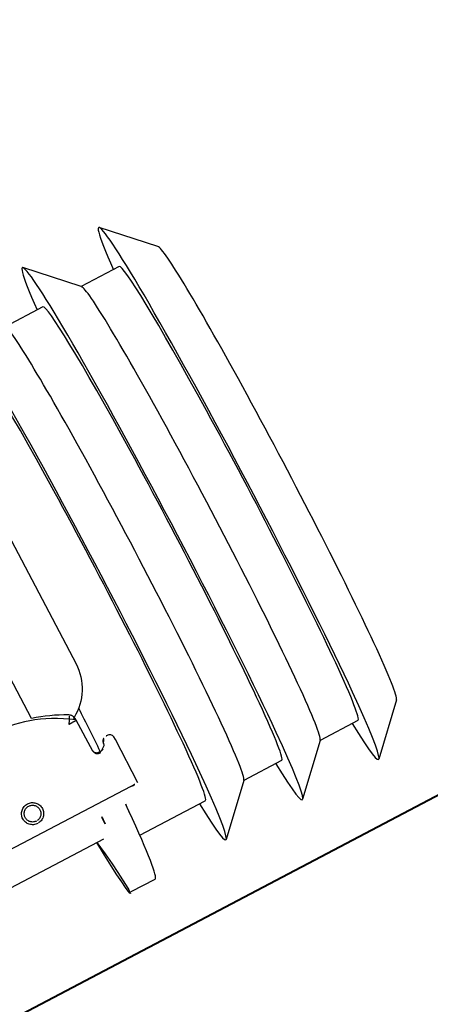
# Model space of a CAD drawing. Header units: metres. Extents: x 7408630 to 7411134, y 5569633 to 5570339.
# Tile 218 of 256: x 7410507.3705 to 7410507.4466, y 5569911.6148 to 5569911.7972. Entities that reach past the tile are written whole.
import ezdxf
from ezdxf.enums import TextEntityAlignment as Align

# ---------------------------------------------------------------- set-up
doc = ezdxf.new("R2010")
doc.units = ezdxf.units.M
doc.header["$MEASUREMENT"] = 0
doc.layers.add('0-wypos-sanitarne', color=1, linetype='Continuous')
for name, color, linetype, lineweight in [('OPIS POM NOWE', 140, 'Continuous', 5), ('Opis_pom', 9, 'Continuous', 18), ('Sciany', 2, 'Continuous', 40)]:
    doc.layers.add(name, color=color, linetype=linetype, lineweight=lineweight)
doc.styles.add('ARIAL', font='tahoma.ttf')

# ---------------------------------------------------------------- blocks, each defined once
blk = doc.blocks.new('99400_TOP')
for points in [[(-0.24944, 0.17326), (-0.24147, 0.18145)], [(-0.24136, 0.17331), (-0.23341, 0.17331), (-0.22548, 0.18145)], [(-0.22538, 0.17331), (-0.21743, 0.17331), (-0.2095, 0.18145)], [(-0.18941, 0.18181), (-0.19441, 0.18181)], [(-0.19567, 0.17331), (-0.20939, 0.17331)], [(-0.18941, 0.17081), (-0.04454, 0.17081), (-0.04035, 0.17071), (-0.03616, 0.17042), (-0.032, 0.16993), (-0.02786, 0.16925), (-0.02376, 0.16837), (-0.0197, 0.16731), (-0.0157, 0.16606), (-0.01176, 0.16462), (-0.00789, 0.163), (-0.0041, 0.1612), (-0.0004, 0.15923), (0.0032, 0.15708), (0.00671, 0.15478), (0.0101, 0.1523), (0.01337, 0.14968)], [(-0.19839, 0.16455), (-0.11148, 0.16437)], [(-0.19593, 0.15629), (-0.19608, 0.15629), (-0.19638, 0.15629), (-0.19593, 0.1562), (-0.19577, 0.15614), (-0.19563, 0.15605), (-0.19551, 0.15594), (-0.1954, 0.15581), (-0.19532, 0.15567), (-0.19526, 0.15551), (-0.19523, 0.15535)], [(-0.24944, 0.07835), (-0.24147, 0.07016)], [(-0.24136, 0.07831), (-0.23341, 0.07831), (-0.22548, 0.07016)], [(-0.22538, 0.07831), (-0.21743, 0.07831), (-0.2095, 0.07016)]]:
    blk.add_lwpolyline(points)
for points in [[(-0.19989, 0.16454), (-0.19995, 0.15554, 0.009369), (-0.19993, 0.15511), (-0.19991, 0.15494), (-0.19986, 0.15477), (-0.19978, 0.15461), (-0.19968, 0.15447), (-0.19955, 0.15435), (-0.1994, 0.15426), (-0.19924, 0.15419), (-0.19907, 0.15415), (-0.19895, 0.15414), (-0.1988, 0.15414)], [(-0.19576, 0.15613), (-0.19665, 0.15613, 0.282591), (-0.19753, 0.15558), (-0.19757, 0.15549), (-0.19761, 0.15538), (-0.19763, 0.15529), (-0.19764, 0.15514, -0.415352), (-0.19864, 0.15414)], [(-0.19623, 0.15644), (-0.19587, 0.15638), (-0.19555, 0.15617), (-0.19533, 0.15585), (-0.19523, 0.1555), (-0.19513, 0.14894), (-0.19513, 0.14888, 0.265347), (-0.19435, 0.14762, 0.125711), (-0.17997, 0.14391, 0.125711), (-0.16558, 0.14756, 0.26954), (-0.16479, 0.14885), (-0.16467, 0.1554), (-0.16464, 0.15562), (-0.16456, 0.15583), (-0.16444, 0.15601), (-0.16428, 0.15617), (-0.16409, 0.15628), (-0.16388, 0.15635), (-0.16368, 0.15638)], [(-0.15993, 0.04968), (-0.17248, 0.04968, 0.405519), (-0.172, 0.05018), (-0.172, 0.05088, 0.414214), (-0.1725, 0.05138), (-0.1875, 0.05138, 0.414214), (-0.188, 0.05088), (-0.188, 0.05018, 0.405519), (-0.18751, 0.04968), (-0.19, 0.04968, -0.414214), (-0.2, 0.05968), (-0.2, 0.13968, -0.266001), (-0.19506, 0.1483)], [(-0.19512, 0.14869), (-0.19511, 0.1485), (-0.19509, 0.1484), (-0.19506, 0.1483), (-0.19503, 0.1482), (-0.19498, 0.1481), (-0.19493, 0.148), (-0.19488, 0.14791), (-0.19482, 0.14782), (-0.19475, 0.14774), (-0.19467, 0.14766), (-0.1946, 0.14759), (-0.19451, 0.14753), (-0.19443, 0.14747), (-0.19434, 0.14742), (-0.19358, 0.14701), (-0.19281, 0.14663), (-0.19203, 0.14628), (-0.19124, 0.14594), (-0.19044, 0.14563), (-0.18964, 0.14534), (-0.18882, 0.14507), (-0.188, 0.14483), (-0.188, 0.06856, 0.414214)]]:
    blk.add_lwpolyline(points, format="xyb")
for points in [[(-0.17994, 0.16256), (-0.17974, 0.16255), (-0.17954, 0.16252), (-0.17934, 0.16247), (-0.17915, 0.1624), (-0.17897, 0.16231), (-0.1788, 0.16221), (-0.17864, 0.16209), (-0.17849, 0.16196), (-0.17836, 0.16181), (-0.17824, 0.16165), (-0.17813, 0.16147), (-0.17805, 0.16129), (-0.17798, 0.1611), (-0.17793, 0.16091), (-0.1779, 0.16071), (-0.17789, 0.16051), (-0.1779, 0.16031), (-0.17793, 0.16011), (-0.17798, 0.15991), (-0.17805, 0.15972), (-0.17814, 0.15954), (-0.17824, 0.15937), (-0.17836, 0.15921), (-0.1785, 0.15906), (-0.17865, 0.15893), (-0.17881, 0.15881), (-0.17898, 0.1587), (-0.17916, 0.15862), (-0.17935, 0.15855), (-0.17955, 0.1585), (-0.17975, 0.15847), (-0.17995, 0.15846), (-0.18015, 0.15847), (-0.18035, 0.1585), (-0.18054, 0.15855), (-0.18073, 0.15862), (-0.18091, 0.15871), (-0.18108, 0.15881), (-0.18124, 0.15893), (-0.18139, 0.15907), (-0.18153, 0.15922), (-0.18165, 0.15938), (-0.18175, 0.15955), (-0.18184, 0.15973), (-0.1819, 0.15992), (-0.18195, 0.16012), (-0.18198, 0.16031), (-0.18199, 0.16052), (-0.18198, 0.16072), (-0.18195, 0.16091), (-0.1819, 0.16111), (-0.18183, 0.1613), (-0.18175, 0.16148), (-0.18164, 0.16165), (-0.18152, 0.16181), (-0.18139, 0.16196), (-0.18124, 0.1621), (-0.18108, 0.16222), (-0.1809, 0.16232), (-0.18072, 0.1624), (-0.18053, 0.16247), (-0.18034, 0.16252), (-0.18014, 0.16255)], [(-0.17994, 0.16205), (-0.17979, 0.16205), (-0.17964, 0.16202), (-0.17949, 0.16199), (-0.17935, 0.16194), (-0.17921, 0.16187), (-0.17908, 0.16179), (-0.17896, 0.1617), (-0.17884, 0.1616), (-0.17874, 0.16149), (-0.17865, 0.16136), (-0.17857, 0.16123), (-0.17851, 0.1611), (-0.17846, 0.16095), (-0.17842, 0.1608), (-0.1784, 0.16065), (-0.17839, 0.1605), (-0.1784, 0.16035), (-0.17842, 0.1602), (-0.17846, 0.16005), (-0.17851, 0.15991), (-0.17858, 0.15977), (-0.17866, 0.15964), (-0.17875, 0.15952), (-0.17885, 0.15941), (-0.17896, 0.1593), (-0.17908, 0.15921), (-0.17921, 0.15914), (-0.17935, 0.15907), (-0.1795, 0.15902), (-0.17964, 0.15898), (-0.17979, 0.15896), (-0.17995, 0.15895), (-0.1801, 0.15896), (-0.18025, 0.15899), (-0.18039, 0.15902), (-0.18054, 0.15907), (-0.18067, 0.15914), (-0.18081, 0.15922), (-0.18093, 0.15931), (-0.18104, 0.15941), (-0.18114, 0.15952), (-0.18123, 0.15965), (-0.18131, 0.15978), (-0.18138, 0.15991), (-0.18143, 0.16006), (-0.18146, 0.16021), (-0.18148, 0.16036), (-0.18149, 0.16051), (-0.18148, 0.16066), (-0.18146, 0.16081), (-0.18142, 0.16096), (-0.18137, 0.1611), (-0.18131, 0.16124), (-0.18123, 0.16137), (-0.18114, 0.16149), (-0.18104, 0.1616), (-0.18092, 0.1617), (-0.1808, 0.1618), (-0.18067, 0.16187), (-0.18053, 0.16194), (-0.18039, 0.16199), (-0.18024, 0.16203), (-0.18009, 0.16205)]]:
    blk.add_lwpolyline(points, close=True)
blk.add_lwpolyline([(-0.19435, 0.14766), (-0.19435, 0.14766), (-0.19435, 0.14766), (-0.19435, 0.14766), (-0.19435, 0.14766), (-0.19435, 0.14766), (-0.19434, 0.14766), (-0.19434, 0.14766), (-0.19434, 0.14766), (-0.19434, 0.14766), (-0.19434, 0.14766), (-0.19435, 0.14766), (-0.19435, 0.14766), (-0.19435, 0.14766), (-0.19435, 0.14766), (-0.19435, 0.14766), (-0.19435, 0.14766), (-0.19435, 0.14766), (-0.19435, 0.14766), (-0.19435, 0.14767), (-0.19435, 0.14767), (-0.19435, 0.14767), (-0.19435, 0.14767), (-0.19435, 0.14767), (-0.19435, 0.14767), (-0.19435, 0.14768), (-0.19434, 0.14768), (-0.19434, 0.14768), (-0.19434, 0.14769), (-0.19434, 0.14769), (-0.19433, 0.1477), (-0.19433, 0.1477), (-0.19433, 0.14771), (-0.19433, 0.14771), (-0.19433, 0.14772), (-0.19432, 0.14772), (-0.19432, 0.14773), (-0.19432, 0.14773), (-0.19431, 0.14774), (-0.19431, 0.14774), (-0.19431, 0.14775), (-0.1943, 0.14776), (-0.1943, 0.14776), (-0.1943, 0.14777), (-0.19429, 0.14778), (-0.19429, 0.14779), (-0.19428, 0.14779), (-0.19428, 0.1478), (-0.19428, 0.14781), (-0.19427, 0.14782), (-0.19427, 0.14783), (-0.19426, 0.14784), (-0.19426, 0.14784), (-0.19425, 0.14785), (-0.19425, 0.14786), (-0.19424, 0.14787), (-0.19424, 0.14788), (-0.19423, 0.14789), (-0.19423, 0.1479), (-0.19422, 0.14791), (-0.19421, 0.14792), (-0.19421, 0.14793), (-0.1942, 0.14794), (-0.1942, 0.14796), (-0.19419, 0.14797), (-0.19418, 0.14798), (-0.19418, 0.14799), (-0.19417, 0.148), (-0.19416, 0.14801), (-0.19416, 0.14803), (-0.19415, 0.14804), (-0.19414, 0.14806), (-0.19412, 0.14809), (-0.19411, 0.14812), (-0.19409, 0.14814), (-0.19408, 0.14817), (-0.19406, 0.1482), (-0.19405, 0.14823), (-0.19395, 0.14841), (-0.19393, 0.14844), (-0.19389, 0.14851), (-0.19388, 0.14854), (-0.19386, 0.14858), (-0.19384, 0.14861), (-0.19382, 0.14864), (-0.1938, 0.14868), (-0.19378, 0.14871), (-0.19376, 0.14875), (-0.19375, 0.14877), (-0.19375, 0.14878), (-0.19374, 0.14878), (-0.19373, 0.1488), (-0.19373, 0.14881), (-0.19372, 0.14882), (-0.19372, 0.14883), (-0.19371, 0.14884), (-0.19371, 0.14885), (-0.1937, 0.14885), (-0.1937, 0.14886), (-0.1937, 0.14886), (-0.1937, 0.14886), (-0.1937, 0.14887), (-0.1937, 0.14887), (-0.19369, 0.14888), (-0.19369, 0.14889), (-0.19369, 0.14889), (-0.19368, 0.1489), (-0.19368, 0.1489), (-0.19368, 0.1489), (-0.19368, 0.14891), (-0.19367, 0.14891), (-0.19367, 0.14892), (-0.19366, 0.14892), (-0.19366, 0.14892), (-0.19365, 0.14893), (-0.19365, 0.14893), (-0.19364, 0.14894), (-0.19364, 0.14894), (-0.19364, 0.14894), (-0.19363, 0.14895), (-0.19363, 0.14895), (-0.19363, 0.14896), (-0.19363, 0.14896), (-0.19363, 0.14896), (-0.19363, 0.14897), (-0.19363, 0.14897), (-0.19363, 0.14898), (-0.19363, 0.14898), (-0.19363, 0.14899), (-0.19363, 0.14899), (-0.19364, 0.14899), (-0.19364, 0.149), (-0.19364, 0.149), (-0.19364, 0.149), (-0.19365, 0.149), (-0.19365, 0.149), (-0.19365, 0.149), (-0.19365, 0.149), (-0.19365, 0.149), (-0.19365, 0.149), (-0.19366, 0.149), (-0.19366, 0.149), (-0.19366, 0.149), (-0.19366, 0.149), (-0.19366, 0.149), (-0.19367, 0.149), (-0.19367, 0.149), (-0.19367, 0.149), (-0.19367, 0.149), (-0.19368, 0.149), (-0.19368, 0.149), (-0.19368, 0.149), (-0.19369, 0.149), (-0.19369, 0.14899), (-0.1937, 0.14899), (-0.1937, 0.14899), (-0.1937, 0.14899), (-0.19371, 0.14899), (-0.19371, 0.14899), (-0.19371, 0.14899), (-0.19372, 0.14898), (-0.19372, 0.14898), (-0.19373, 0.14898), (-0.19373, 0.14898), (-0.19373, 0.14898), (-0.19374, 0.14898), (-0.19374, 0.14898), (-0.19375, 0.14898), (-0.19375, 0.14899), (-0.19376, 0.14899), (-0.19376, 0.14899), (-0.19376, 0.14899), (-0.19377, 0.14899), (-0.19377, 0.14899), (-0.19377, 0.14899), (-0.19378, 0.14899), (-0.19378, 0.14899), (-0.19378, 0.14899), (-0.19378, 0.14899), (-0.19378, 0.14899), (-0.19379, 0.14899), (-0.19379, 0.14899), (-0.19379, 0.14899), (-0.1938, 0.14899), (-0.1938, 0.14899), (-0.19381, 0.14899), (-0.19381, 0.14899), (-0.19382, 0.14899), (-0.19382, 0.14899), (-0.19383, 0.14899), (-0.19384, 0.14899), (-0.19385, 0.14899), (-0.19385, 0.14899), (-0.19386, 0.14899), (-0.19387, 0.14899), (-0.19388, 0.14899), (-0.19388, 0.14899), (-0.19389, 0.14898), (-0.1939, 0.14898), (-0.19391, 0.14898), (-0.19392, 0.14898), (-0.19397, 0.14898), (-0.19398, 0.14898), (-0.19399, 0.14898), (-0.194, 0.14898), (-0.19401, 0.14898), (-0.19402, 0.14898), (-0.19403, 0.14898), (-0.19404, 0.14898), (-0.19406, 0.14898), (-0.19407, 0.14898), (-0.19408, 0.14898), (-0.19409, 0.14898), (-0.1941, 0.14898), (-0.19411, 0.14898), (-0.19416, 0.14898), (-0.19419, 0.14898), (-0.19421, 0.14898), (-0.19424, 0.14898), (-0.19426, 0.14898), (-0.19428, 0.14898), (-0.19431, 0.14898), (-0.19433, 0.14898), (-0.19435, 0.14898), (-0.19438, 0.14897), (-0.19455, 0.14897), (-0.19457, 0.14897), (-0.19459, 0.14897), (-0.19461, 0.14897), (-0.19463, 0.14897), (-0.19464, 0.14897), (-0.19465, 0.14897), (-0.19466, 0.14897), (-0.19467, 0.14897), (-0.19468, 0.14897), (-0.19469, 0.14897), (-0.1947, 0.14897), (-0.19471, 0.14897), (-0.19472, 0.14897), (-0.19473, 0.14897), (-0.19473, 0.14897), (-0.19474, 0.14897), (-0.19475, 0.14897), (-0.19476, 0.14897), (-0.19477, 0.14897), (-0.19478, 0.14897), (-0.19479, 0.14897), (-0.19479, 0.14897), (-0.1948, 0.14897), (-0.19481, 0.14897), (-0.19482, 0.14896), (-0.19483, 0.14896), (-0.19483, 0.14896), (-0.19484, 0.14896), (-0.19485, 0.14896), (-0.19486, 0.14896), (-0.19486, 0.14896), (-0.19487, 0.14896), (-0.19488, 0.14896), (-0.19489, 0.14896), (-0.19489, 0.14896), (-0.1949, 0.14896), (-0.19491, 0.14896), (-0.19491, 0.14896), (-0.19492, 0.14896), (-0.19493, 0.14896), (-0.19493, 0.14896), (-0.19494, 0.14896), (-0.19495, 0.14896), (-0.19495, 0.14896), (-0.19496, 0.14896), (-0.19497, 0.14896), (-0.19498, 0.14896), (-0.19499, 0.14896), (-0.19499, 0.14896), (-0.195, 0.14896), (-0.19501, 0.14896), (-0.19501, 0.14896), (-0.19502, 0.14896), (-0.19502, 0.14896), (-0.19503, 0.14896), (-0.19503, 0.14896), (-0.19504, 0.14896), (-0.19504, 0.14896), (-0.19504, 0.14896), (-0.19505, 0.14896), (-0.19505, 0.14896), (-0.19506, 0.14896), (-0.19506, 0.14896), (-0.19506, 0.14896), (-0.19507, 0.14896), (-0.19507, 0.14896), (-0.19508, 0.14896), (-0.19508, 0.14896), (-0.19508, 0.14896), (-0.19509, 0.14896), (-0.19509, 0.14896), (-0.19509, 0.14896), (-0.1951, 0.14896), (-0.1951, 0.14896), (-0.1951, 0.14896), (-0.1951, 0.14896), (-0.19511, 0.14896), (-0.19511, 0.14896), (-0.19511, 0.14896), (-0.19511, 0.14896), (-0.19511, 0.14896), (-0.19512, 0.14896), (-0.19512, 0.14896), (-0.19512, 0.14896), (-0.19512, 0.14896), (-0.19512, 0.14896), (-0.19512, 0.14896), (-0.19512, 0.14895), (-0.19513, 0.14895), (-0.19513, 0.14895), (-0.19513, 0.14895), (-0.19513, 0.14895), (-0.19513, 0.14895), (-0.19513, 0.14895), (-0.19513, 0.14895), (-0.19513, 0.14895), (-0.19513, 0.14895), (-0.19513, 0.14895), (-0.19513, 0.14895), (-0.19513, 0.14895), (-0.19513, 0.14895), (-0.19513, 0.14895), (-0.19513, 0.14896), (-0.19513, 0.14896), (-0.19513, 0.14896), (-0.19513, 0.14896), (-0.19513, 0.14896), (-0.19513, 0.14896), (-0.19513, 0.14896), (-0.19513, 0.14896), (-0.19513, 0.14896), (-0.19513, 0.14896), (-0.19513, 0.14896), (-0.19513, 0.14896), (-0.19513, 0.14896), (-0.19513, 0.14896), (-0.19513, 0.14896), (-0.19513, 0.14895), (-0.19513, 0.14895, 0.269547)], format="xyb", close=True)
for centre, major_axis, ratio, start_param, end_param in [((-0.18941, 0.12581), (0, 0.056), 0.04256, 5.645661, 6.988802), ((-0.24136, 0.12581), (0, 0.0557), 0.04256, 5.733752, 6.988802), ((-0.22538, 0.12581), (0, 0.0557), 0.04256, 5.733752, 6.988802), ((-0.20939, 0.12581), (0, 0.0557), 0.04256, 5.733752, 6.988802), ((-0.19441, 0.12581), (0, 0.056), 0.04256, 0, 0.705617), ((-0.24136, 0.12581), (0, 0.0475), 0.04256, 0, 0.705617), ((-0.22538, 0.12581), (0, 0.0475), 0.04256, 0, 0.705617), ((-0.20939, 0.12581), (0, 0.0475), 0.04256, 0, 0.705617), ((-0.24936, 0.12581), (0, 0.0475), 0.04256, 0.043665, 0.705617), ((-0.23337, 0.12581), (0, 0.0475), 0.04256, 0.043665, 0.705617), ((-0.21738, 0.12581), (0, 0.0475), 0.04256, 0.043665, 0.705617), ((-0.24136, 0.12581), (0, 0.0557), 0.04256, 0.705617, 3.691026), ((-0.22538, 0.12581), (0, 0.0557), 0.04256, 0.705617, 3.691026), ((-0.20939, 0.12581), (0, 0.0557), 0.04256, 0.705617, 3.691026), ((-0.19441, 0.12581), (0, 0.056), 0.04256, 0.705617, 0.806963), ((-0.18941, 0.12581), (0, 0.056), 0.04256, 0.705617, 0.807212), ((-0.19839, 0.16453), (-0.0015, 0), 0.008726, 4.712674, 6.283151), ((-0.24936, 0.12581), (0, 0.0475), 0.04256, 0.705617, 3.097928), ((-0.24136, 0.12581), (0, 0.0475), 0.04256, 0.705617, 3.141593), ((-0.23337, 0.12581), (0, 0.0475), 0.04256, 0.705617, 3.097928), ((-0.22538, 0.12581), (0, 0.0475), 0.04256, 0.705617, 3.141593), ((-0.21738, 0.12581), (0, 0.0475), 0.04256, 0.705617, 3.097928), ((-0.20939, 0.12581), (0, 0.0475), 0.04256, 0.705617, 3.141593), ((-0.19663, 0.15713), (-0.000002, -0.001), 0.000289, 6.274459, 6.283185), ((-0.19441, 0.12581), (0, 0.056), 0.04256, 0.998527, 1.179108), ((-0.19879, 0.15514), (-0.000011, -0.001), 0.706875, 0, 0.012337), ((-0.19844, 0.15414), (-0.000501, 0.000001), 0.008726, 0.786107, 1.14947), ((-0.19864, 0.15514), (-0.000006, -0.001), 0.408573, 0, 0.00956), ((-0.19463, 0.14876), (-0.0005, -0.000008), 0.017454, 0, 0.000137)]:
    blk.add_ellipse(centre, major_axis=major_axis, ratio=ratio, start_param=start_param, end_param=end_param)
blk = doc.blocks.new('A$C4ebe9e89')
blk.add_blockref('99400_TOP', (0, 0))
blk = doc.blocks.new('A$C142d3faa')
at = {"layer": 'Sciany'}
blk.add_lwpolyline([(2204.09483, 1449.10619), (1893.22536, 1449.10619)], dxfattribs=at)
at = {"layer": '0-wypos-sanitarne', "xscale": 100, "yscale": 100, "zscale": 100, "rotation": 180}
blk.add_blockref('A$C4ebe9e89', (1943.49088, 1468.35324), dxfattribs=at)
at = {"layer": 'OPIS POM NOWE', "style": 'ARIAL'}
for tag, p in [('E1,4', (2085.45351, 1677.90272)), ('E1,4', (2642.56507, 1467.09858)), ('E1,4', (2887.55495, 1334.66914)), ('E1,1', (2346.15173, 945.30692)), ('E1,2', (2380.28977, 731.46058)), ('E1,4', (3248.92697, 423.56227)), ('E1,3', (2269.29047, 389.84746)), ('E1,5', (4145.39689, -41.41678))]:
    blk.add_attdef(tag, text='', height=23.936, dxfattribs=at).set_placement(p, align=Align.MIDDLE_CENTER)
at = {"layer": 'Opis_pom', "ltscale": 0.7, "style": 'ARIAL'}
for tag, p in [('B1,18', (784.17545, 4749.37691)), ('B1,21', (1474.16062, 4744.55225)), ('B1/17', (593.195, 4721.36004)), ('1,23', (2643.87974, 4721.36004)), ('1,22', (2015.9973, 4715.61993)), ('A1,1', (-123.27527, 4710.79271)), ('B1,1', (2964.21389, 4687.19476)), ('B1,19', (983.47704, 4684.25047)), ('A1,6', (-365.37937, 4657.22679)), ('A1,16', (198.20726, 4631.43636)), ('B1,20', (1267.19488, 4624.63245)), ('B1,3', (3298.01304, 4567.23582)), ('B1,4', (4545.10985, 4480.62225)), ('A1,5', (-782.1155, 4446.93269)), ('A1,2', (-186.91937, 4425.11232)), ('A1,15', (198.20726, 4391.00084)), ('B1,2', (2872.01208, 4302.45919)), ('A1,3', (-121.28956, 4150.90563)), ('B1,8', (2427.38319, 4053.12316)), ('B1,6', (4754.92624, 3940.33462)), ('A1,4', (-837.67923, 3920.77219)), ('B1,14', (401.20606, 3890.99898)), ('B1,13', (1255.28314, 3857.26479)), ('B1,5', (4487.88744, 3854.52406)), ('B1,10', (1961.59927, 3852.27607)), ('B1,9', (2126.78184, 3827.24689)), ('B1,7', (3203.17952, 3799.68363)), ('B1,11', (2118.65879, 3658.83867)), ('B1,12', (1949.47729, 3633.25719)), ('C1,2', (2894.60473, 3427.28336)), ('C1,3', (2160.24672, 3198.45588)), ('C1,1', (3129.25555, 2706.44899)), ('C1,4', (2077.33924, 2485.4131)), ('C1,5', (2131.38321, 2180.30979)), ('C1,10', (3196.04343, 2172.92088)), ('C1,9', (3215.99552, 1907.6342)), ('C1,6', (2168.07384, 1819.58528)), ('D0,18', (1348.65318, 1483.78164)), ('C1,8', (2890.19555, 1472.29709)), ('C1,7', (2247.74624, 1432.40489)), ('D,03', (680.14667, 1361.20684)), ('D0,15', (1769.82602, 1360.28568)), ('D,07', (301.65348, 1339.2086)), ('D0,6', (-189.6235, 1299.11733)), ('D0,8', (-573.60597, 1280.79442)), ('D0,2', (1011.71883, 1184.66707)), ('D0,4', (520.2942, 1181.60376)), ('D0,14', (1790.01141, 1156.00202)), ('D,05', (264.32997, 1077.69749)), ('D0,13', (1760.78024, 974.27002)), ('D0,09', (-770.07094, 944.55513)), ('D0,1', (999.98875, 928.60626)), ('D0,10', (-751.07239, 564.55801)), ('D0,11', (-751.07239, 336.73827)), ('D0,12', (198.7439, 306.39703))]:
    blk.add_attdef(tag, text='', height=11.968, dxfattribs=at).set_placement(p, align=Align.MIDDLE_CENTER)

msp = doc.modelspace()

# ---------------------------------------------------------------- block references
at = {"xscale": 0.01, "yscale": 0.01, "zscale": 0.01, "rotation": 27.75854060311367}
msp.add_blockref('A$C142d3faa', (7410496.7794, 5569889.66285), dxfattribs=at)

doc.saveas('drawing.dxf')
